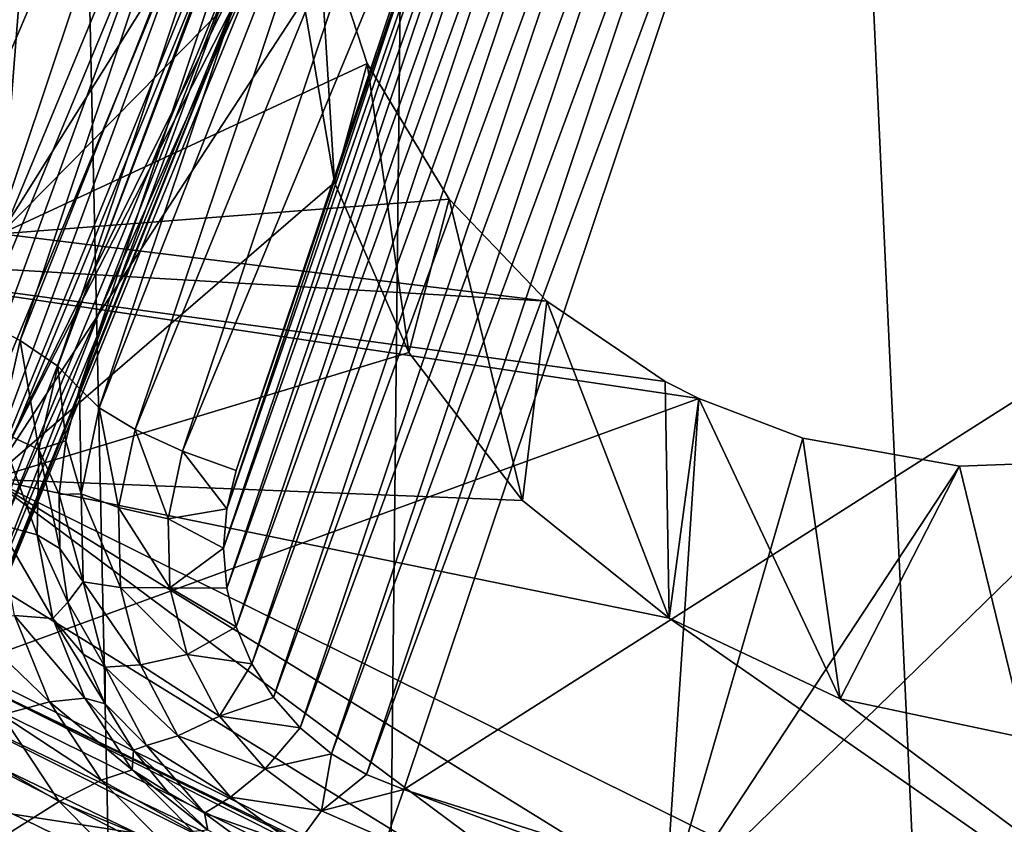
# Model space of a CAD drawing. Header units: metres. Extents: x -25 to 70, y -236 to 25.
# Tile 120 of 256: x 7.798 to 8.968, y -223.195 to -222.239. Entities that reach past the tile are written whole.
import ezdxf

# ---------------------------------------------------------------- set-up
doc = ezdxf.new("R2010")
doc.units = ezdxf.units.M
doc.layers.add('solid_10481002', color=7, linetype='CONTINUOUS')

msp = doc.modelspace()

# ---------------------------------------------------------------- linework, layer by layer
at = {"layer": 'solid_10481002'}
for points in [[(9.29877, -232.71196, 242.276627), (9.014997, -211.921951, 326.532227), (8.355663, -212.364197, 326.642456)], [(8.128674, -233.501282, 242.473404), (8.355663, -212.364197, 326.642456), (7.673201, -212.772461, 326.744232)], [(8.128674, -233.501282, 242.473404), (9.29877, -232.71196, 242.276627), (8.355663, -212.364197, 326.642456)], [(8.128674, -233.501282, 242.473404), (7.673201, -212.772461, 326.744232), (6.969846, -213.145325, 326.837189)], [(6.8883, -234.181244, 242.642899), (8.128674, -233.501282, 242.473404), (6.969846, -213.145325, 326.837189)], [(7.589348, -216.725464, 229.42543), (7.898365, -217.64827, 229.655518), (6.293418, -224.664597, 231.404892)], [(7.898365, -217.64827, 229.655518), (6.881203, -223.879608, 231.209167), (6.293418, -224.664597, 231.404892)], [(7.898365, -217.64827, 229.655518), (7.972032, -217.805847, 229.694809), (6.881203, -223.879608, 231.209167)], [(7.972032, -217.805847, 229.694809), (7.001449, -223.751831, 231.177307), (6.881203, -223.879608, 231.209167)], [(7.972032, -217.805847, 229.694809), (8.080702, -217.94455, 229.729385), (7.001449, -223.751831, 231.177307)], [(8.080702, -217.94455, 229.729385), (7.148975, -223.652496, 231.152542), (7.001449, -223.751831, 231.177307)], [(8.080702, -217.94455, 229.729385), (8.218346, -218.056122, 229.757202), (7.148975, -223.652496, 231.152542)], [(8.218346, -218.056122, 229.757202), (7.315417, -223.587646, 231.136368), (7.148975, -223.652496, 231.152542)], [(8.218346, -218.056122, 229.757202), (8.162251, -218.971161, 229.985352), (7.315417, -223.587646, 231.136368)], [(8.162251, -218.971161, 229.985352), (7.553488, -222.700577, 230.915207), (7.315417, -223.587646, 231.136368)], [(8.162251, -218.971161, 229.985352), (8.142375, -219.143127, 230.028229), (7.553488, -222.700577, 230.915207)], [(8.142375, -219.143127, 230.028229), (7.589348, -222.531082, 230.87294), (7.553488, -222.700577, 230.915207)], [(8.142375, -219.143127, 230.028229), (8.142375, -220.113419, 230.270157), (7.589348, -222.531082, 230.87294)], [(8.142375, -220.113419, 230.270157), (7.898365, -221.608276, 230.642853), (7.589348, -222.531082, 230.87294)], [(7.775355, -222.493408, 233.125214), (7.784979, -221.019913, 232.760696), (7.961729, -220.115555, 232.589859)], [(7.775355, -222.493408, 233.125214), (7.961729, -220.115555, 232.589859), (8.134318, -221.920151, 233.096725)], [(7.975536, -221.6353, 230.638077), (7.589348, -222.531082, 230.87294), (7.898365, -221.608276, 230.642853)], [(7.666519, -222.558105, 230.868164), (7.589348, -222.531082, 230.87294), (7.975536, -221.6353, 230.638077)], [(7.666519, -222.558105, 230.868164), (7.975536, -221.6353, 230.638077), (8.047022, -221.665771, 230.611908)], [(8.131141, -223.080688, 230.597733), (8.611011, -221.647675, 230.240433), (8.659788, -221.644028, 230.239532)], [(8.168388, -223.111465, 230.605408), (8.131141, -223.080688, 230.597733), (8.659788, -221.644028, 230.239532)], [(8.168388, -223.111465, 230.605408), (8.659788, -221.644028, 230.239532), (8.708294, -221.647812, 230.240479)], [(8.099376, -223.044662, 230.588745), (8.56348, -221.658722, 230.243195), (8.611011, -221.647675, 230.240433)], [(8.131141, -223.080688, 230.597733), (8.099376, -223.044662, 230.588745), (8.611011, -221.647675, 230.240433)], [(8.209927, -223.136063, 230.611542), (8.168388, -223.111465, 230.605408), (8.708294, -221.647812, 230.240479)], [(8.209927, -223.136063, 230.611542), (8.708294, -221.647812, 230.240479), (8.755037, -221.658752, 230.243195)], [(7.738005, -222.588577, 230.841995), (7.666519, -222.558105, 230.868164), (8.047022, -221.665771, 230.611908)], [(7.738005, -222.588577, 230.841995), (8.047022, -221.665771, 230.611908), (8.107403, -221.697357, 230.566315)], [(8.073891, -223.004318, 230.57869), (8.518427, -221.676819, 230.247696), (8.56348, -221.658722, 230.243195)], [(8.099376, -223.044662, 230.588745), (8.073891, -223.004318, 230.57869), (8.56348, -221.658722, 230.243195)], [(8.254366, -223.153885, 230.615982), (8.209927, -223.136063, 230.611542), (8.755037, -221.658752, 230.243195)], [(8.254366, -223.153885, 230.615982), (8.755037, -221.658752, 230.243195), (9.99141, -222.048538, 230.340378)], [(8.055237, -222.960602, 230.567795), (8.476854, -221.701538, 230.253876), (8.518427, -221.676819, 230.247696)], [(8.073891, -223.004318, 230.57869), (8.055237, -222.960602, 230.567795), (8.518427, -221.676819, 230.247696)], [(7.798386, -222.620163, 230.796402), (7.738005, -222.588577, 230.841995), (8.107403, -221.697357, 230.566315)], [(7.798386, -222.620163, 230.796402), (8.107403, -221.697357, 230.566315), (8.15217, -221.727707, 230.5047)], [(8.043859, -222.91449, 230.55629), (8.439713, -221.732361, 230.261551), (8.476854, -221.701538, 230.253876)], [(8.055237, -222.960602, 230.567795), (8.043859, -222.91449, 230.55629), (8.476854, -221.701538, 230.253876)], [(7.843153, -222.650513, 230.734772), (7.798386, -222.620163, 230.796402), (8.15217, -221.727707, 230.5047)], [(7.843153, -222.650513, 230.734772), (8.15217, -221.727707, 230.5047), (8.177917, -221.754471, 230.431961)], [(8.040092, -222.867157, 230.544495), (8.407994, -221.768509, 230.270569), (8.439713, -221.732361, 230.261551)], [(8.043859, -222.91449, 230.55629), (8.040092, -222.867157, 230.544495), (8.439713, -221.732361, 230.261551)], [(7.843153, -222.650513, 230.734772), (8.177917, -221.754471, 230.431961), (7.8689, -222.677277, 230.662048)], [(7.8689, -222.677277, 230.662048), (8.177917, -221.754471, 230.431961), (8.201437, -221.777206, 230.372345)], [(8.040092, -222.867157, 230.544495), (8.044, -222.820099, 230.532761), (8.407994, -221.768509, 230.270569)], [(8.044, -222.820099, 230.532761), (8.382645, -221.808807, 230.280609), (8.407994, -221.768509, 230.270569)], [(7.89242, -222.700012, 230.602432), (7.8689, -222.677277, 230.662048), (8.201437, -221.777206, 230.372345)], [(7.89242, -222.700012, 230.602432), (8.201437, -221.777206, 230.372345), (8.243935, -221.80307, 230.325684)], [(7.471128, -222.864655, 231.275604), (7.880834, -221.799072, 231.009918), (7.685915, -222.201019, 231.121643)], [(7.539266, -223.111816, 231.337219), (7.880834, -221.799072, 231.009918), (7.471128, -222.864655, 231.275604)], [(7.539266, -223.111816, 231.337219), (7.976689, -222.057938, 231.074463), (7.880834, -221.799072, 231.009918)], [(7.934918, -222.725876, 230.555771), (7.89242, -222.700012, 230.602432), (8.243935, -221.80307, 230.325684)], [(7.934918, -222.725876, 230.555771), (8.243935, -221.80307, 230.325684), (8.300429, -221.828995, 230.297607)], [(8.044, -222.820099, 230.532761), (8.055268, -222.774734, 230.521439), (8.382645, -221.808807, 230.280609)], [(8.055268, -222.774734, 230.521439), (8.364285, -221.851929, 230.291367), (8.382645, -221.808807, 230.280609)], [(7.991413, -222.751801, 230.527695), (7.934918, -222.725876, 230.555771), (8.300429, -221.828995, 230.297607)], [(7.991413, -222.751801, 230.527695), (8.300429, -221.828995, 230.297607), (8.364285, -221.851929, 230.291367)], [(7.991413, -222.751801, 230.527695), (8.364285, -221.851929, 230.291367), (8.055268, -222.774734, 230.521439)], [(8.113639, -221.924194, 232.071732), (7.763206, -222.784836, 232.286316), (8.15212, -221.997147, 232.08992)], [(8.097114, -222.132919, 231.245056), (7.763206, -222.784836, 232.286316), (8.113639, -221.924194, 232.071732)], [(7.775355, -222.493408, 233.125214), (8.134318, -221.920151, 233.096725), (8.152019, -222.110748, 233.150284)], [(7.763206, -222.784836, 232.286316), (8.135125, -222.215897, 232.144455), (8.15212, -221.997147, 232.08992)], [(9.49074, -223.543671, 230.713165), (8.254366, -223.153885, 230.615982), (9.99141, -222.048538, 230.340378)], [(7.599855, -223.090302, 231.339203), (7.976689, -222.057938, 231.074463), (7.539266, -223.111816, 231.337219)], [(8.020318, -222.069901, 231.084854), (7.976689, -222.057938, 231.074463), (7.599855, -223.090302, 231.339203)], [(8.020318, -222.069901, 231.084854), (7.599855, -223.090302, 231.339203), (7.65186, -223.068512, 231.353653)], [(8.020318, -222.069901, 231.084854), (7.65186, -223.068512, 231.353653), (8.059768, -222.07724, 231.10817)], [(8.111791, -222.07576, 231.183685), (7.717093, -223.033005, 231.403778), (7.732026, -223.020401, 231.43306)], [(8.091264, -222.079269, 231.142197), (7.717093, -223.033005, 231.403778), (8.111791, -222.07576, 231.183685)], [(8.111791, -222.07576, 231.183685), (7.732026, -223.020401, 231.43306), (7.737366, -223.011124, 231.462662)], [(8.111791, -222.07576, 231.183685), (7.737366, -223.011124, 231.462662), (8.097114, -222.132919, 231.245056)], [(8.059768, -222.07724, 231.10817), (7.65186, -223.068512, 231.353653), (7.690945, -223.049057, 231.376495)], [(8.059768, -222.07724, 231.10817), (7.690945, -223.049057, 231.376495), (8.091264, -222.079269, 231.142197)], [(8.091264, -222.079269, 231.142197), (7.690945, -223.049057, 231.376495), (7.717093, -223.033005, 231.403778)], [(7.775355, -222.493408, 233.125214), (8.152019, -222.110748, 233.150284), (8.210698, -222.290695, 233.215454)], [(8.152019, -222.110748, 233.150284), (8.135125, -222.215897, 232.144455), (8.171888, -222.432373, 232.198441)], [(8.210698, -222.290695, 233.215454), (8.152019, -222.110748, 233.150284), (8.171888, -222.432373, 232.198441)], [(8.097114, -222.132919, 231.245056), (7.737366, -223.011124, 231.462662), (7.750103, -222.899734, 231.868149)], [(7.750103, -222.899734, 231.868149), (7.763206, -222.784836, 232.286316), (8.097114, -222.132919, 231.245056)], [(7.763206, -222.784836, 232.286316), (8.171888, -222.432373, 232.198441), (8.135125, -222.215897, 232.144455)], [(7.775355, -222.493408, 233.125214), (8.210698, -222.290695, 233.215454), (8.308436, -222.452209, 233.290451)], [(8.210698, -222.290695, 233.215454), (8.171888, -222.432373, 232.198441), (8.260328, -222.634277, 232.248779)], [(8.210698, -222.290695, 233.215454), (8.260328, -222.634277, 232.248779), (8.308436, -222.452209, 233.290451)], [(7.763206, -222.784836, 232.286316), (8.260328, -222.634277, 232.248779), (8.171888, -222.432373, 232.198441)], [(7.775355, -222.493408, 233.125214), (8.308436, -222.452209, 233.290451), (8.424449, -222.573257, 233.363785)], [(8.308436, -222.452209, 233.290451), (8.260328, -222.634277, 232.248779), (8.395438, -222.810181, 232.292633)], [(8.424449, -222.573257, 233.363785), (8.308436, -222.452209, 233.290451), (8.395438, -222.810181, 232.292633)], [(7.436622, -222.515533, 233.036484), (7.775355, -222.493408, 233.125214), (8.424449, -222.573257, 233.363785)], [(7.410076, -223.12468, 233.188354), (7.436622, -222.515533, 233.036484), (8.605076, -222.68927, 233.463913)], [(7.436622, -222.515533, 233.036484), (8.424449, -222.573257, 233.363785), (8.564792, -222.66893, 233.442581)], [(7.436622, -222.515533, 233.036484), (8.564792, -222.66893, 233.442581), (8.605076, -222.68927, 233.463913)], [(8.424449, -222.573257, 233.363785), (8.395438, -222.810181, 232.292633), (8.569537, -222.950119, 232.32753)], [(8.564792, -222.66893, 233.442581), (8.424449, -222.573257, 233.363785), (8.569537, -222.950119, 232.32753)], [(7.774011, -222.727966, 230.823273), (7.738005, -222.588577, 230.841995), (7.798386, -222.620163, 230.796402)], [(7.774011, -222.727966, 230.823273), (7.798386, -222.620163, 230.796402), (7.820755, -222.749573, 230.759476)], [(7.820755, -222.749573, 230.759476), (7.798386, -222.620163, 230.796402), (7.843153, -222.650513, 230.734772)], [(7.763206, -222.784836, 232.286316), (8.395438, -222.810181, 232.292633), (8.260328, -222.634277, 232.248779)], [(7.852606, -222.739532, 230.677567), (7.820755, -222.749573, 230.759476), (7.843153, -222.650513, 230.734772)], [(7.852606, -222.739532, 230.677567), (7.843153, -222.650513, 230.734772), (7.8689, -222.677277, 230.662048)], [(8.605076, -222.68927, 233.463913), (8.564792, -222.66893, 233.442581), (8.569537, -222.950119, 232.32753)], [(7.8708, -222.802475, 230.627975), (7.852606, -222.739532, 230.677567), (7.8689, -222.677277, 230.662048)], [(7.8708, -222.802475, 230.627975), (7.8689, -222.677277, 230.662048), (7.89242, -222.700012, 230.602432)], [(7.410076, -223.12468, 233.188354), (8.605076, -222.68927, 233.463913), (8.564038, -223.302719, 233.617767)], [(8.564038, -223.302719, 233.617767), (8.605076, -222.68927, 233.463913), (8.72846, -222.736038, 233.526596)], [(8.605076, -222.68927, 233.463913), (8.569537, -222.950119, 232.32753), (8.772768, -223.046173, 232.351471)], [(8.72846, -222.736038, 233.526596), (8.605076, -222.68927, 233.463913), (8.772768, -223.046173, 232.351471)], [(7.8708, -222.802475, 230.627975), (7.89242, -222.700012, 230.602432), (7.915305, -222.818817, 230.578949)], [(7.915305, -222.818817, 230.578949), (7.89242, -222.700012, 230.602432), (7.934918, -222.725876, 230.555771)], [(7.771777, -222.838303, 230.850784), (7.774011, -222.727966, 230.823273), (7.818703, -222.850952, 230.78476)], [(7.774011, -222.727966, 230.823273), (7.820755, -222.749573, 230.759476), (7.818703, -222.850952, 230.78476)], [(7.915305, -222.818817, 230.578949), (7.934918, -222.725876, 230.555771), (7.974468, -222.832092, 230.547714)], [(7.974468, -222.832092, 230.547714), (7.934918, -222.725876, 230.555771), (7.991413, -222.751801, 230.527695)], [(7.852606, -222.739532, 230.677567), (7.844825, -222.803314, 230.693466), (7.820755, -222.749573, 230.759476)], [(7.8708, -222.802475, 230.627975), (7.844825, -222.803314, 230.693466), (7.852606, -222.739532, 230.677567)], [(8.564038, -223.302719, 233.617767), (8.72846, -222.736038, 233.526596), (8.914945, -222.769455, 233.615479)], [(8.914945, -222.769455, 233.615479), (8.72846, -222.736038, 233.526596), (8.772768, -223.046173, 232.351471)], [(7.845692, -222.867538, 230.709488), (7.818703, -222.850952, 230.78476), (7.820755, -222.749573, 230.759476)], [(7.844825, -222.803314, 230.693466), (7.845692, -222.867538, 230.709488), (7.820755, -222.749573, 230.759476)], [(7.974468, -222.832092, 230.547714), (7.991413, -222.751801, 230.527695), (8.044, -222.820099, 230.532761)], [(7.991413, -222.751801, 230.527695), (8.055268, -222.774734, 230.521439), (8.044, -222.820099, 230.532761)], [(8.564038, -223.302719, 233.617767), (8.914945, -222.769455, 233.615479), (9.118774, -222.761856, 233.706161)], [(8.564038, -223.302719, 233.617767), (9.118774, -222.761856, 233.706161), (9.653811, -223.4935, 234.196472)], [(9.118774, -222.761856, 233.706161), (8.914945, -222.769455, 233.615479), (8.99367, -223.092911, 232.363129)], [(8.914945, -222.769455, 233.615479), (8.772768, -223.046173, 232.351471), (8.99367, -223.092911, 232.363129)], [(8.719639, -223.496933, 231.583115), (7.763206, -222.784836, 232.286316), (7.750103, -222.899734, 231.868149)], [(7.763206, -222.784836, 232.286316), (8.569537, -222.950119, 232.32753), (8.395438, -222.810181, 232.292633)], [(7.763206, -222.784836, 232.286316), (9.728165, -223.756287, 232.528519), (8.569537, -222.950119, 232.32753)], [(9.701304, -223.982437, 231.703491), (9.728165, -223.756287, 232.528519), (7.763206, -222.784836, 232.286316)], [(8.719639, -223.496933, 231.583115), (9.701304, -223.982437, 231.703491), (7.763206, -222.784836, 232.286316)], [(7.873218, -222.907028, 230.654037), (7.844825, -222.803314, 230.693466), (7.8708, -222.802475, 230.627975)], [(7.8708, -222.802475, 230.627975), (7.915305, -222.818817, 230.578949), (7.917499, -222.913666, 230.602585)], [(7.873218, -222.907028, 230.654037), (7.8708, -222.802475, 230.627975), (7.917499, -222.913666, 230.602585)], [(7.873218, -222.907028, 230.654037), (7.845692, -222.867538, 230.709488), (7.844825, -222.803314, 230.693466)], [(7.915305, -222.818817, 230.578949), (7.974468, -222.832092, 230.547714), (7.976363, -222.914047, 230.568146)], [(7.917499, -222.913666, 230.602585), (7.915305, -222.818817, 230.578949), (7.976363, -222.914047, 230.568146)], [(7.974468, -222.832092, 230.547714), (8.044, -222.820099, 230.532761), (8.040092, -222.867157, 230.544495)], [(7.976363, -222.914047, 230.568146), (7.974468, -222.832092, 230.547714), (8.040092, -222.867157, 230.544495)], [(7.771777, -222.838303, 230.850784), (7.818703, -222.850952, 230.78476), (7.837076, -222.95079, 230.809647)], [(7.791772, -222.946945, 230.877869), (7.771777, -222.838303, 230.850784), (7.837076, -222.95079, 230.809647)], [(7.85519, -222.931107, 230.725327), (7.837076, -222.95079, 230.809647), (7.818703, -222.850952, 230.78476)], [(7.845692, -222.867538, 230.709488), (7.85519, -222.931107, 230.725327), (7.818703, -222.850952, 230.78476)], [(7.873218, -222.907028, 230.654037), (7.85519, -222.931107, 230.725327), (7.845692, -222.867538, 230.709488)], [(7.976363, -222.914047, 230.568146), (8.040092, -222.867157, 230.544495), (8.043859, -222.91449, 230.55629)], [(8.719639, -223.496933, 231.583115), (7.750103, -222.899734, 231.868149), (7.737366, -223.011124, 231.462662)], [(7.899554, -223.008438, 230.679321), (7.85519, -222.931107, 230.725327), (7.873218, -222.907028, 230.654037)], [(7.873218, -222.907028, 230.654037), (7.917499, -222.913666, 230.602585), (7.94139, -223.005676, 230.625534)], [(7.899554, -223.008438, 230.679321), (7.873218, -222.907028, 230.654037), (7.94139, -223.005676, 230.625534)], [(7.917499, -222.913666, 230.602585), (7.976363, -222.914047, 230.568146), (7.997004, -222.99353, 230.587952)], [(7.94139, -223.005676, 230.625534), (7.917499, -222.913666, 230.602585), (7.997004, -222.99353, 230.587952)], [(7.976363, -222.914047, 230.568146), (8.043859, -222.91449, 230.55629), (8.055237, -222.960602, 230.567795)], [(7.997004, -222.99353, 230.587952), (7.976363, -222.914047, 230.568146), (8.055237, -222.960602, 230.567795)], [(7.85519, -222.931107, 230.725327), (7.873159, -222.99292, 230.740738), (7.837076, -222.95079, 230.809647)], [(7.899554, -223.008438, 230.679321), (7.873159, -222.99292, 230.740738), (7.85519, -222.931107, 230.725327)], [(7.730667, -222.951111, 230.932388), (7.791772, -222.946945, 230.877869), (7.833227, -223.049713, 230.903503)], [(7.776659, -223.065125, 230.960815), (7.730667, -222.951111, 230.932388), (7.833227, -223.049713, 230.903503)], [(7.791772, -222.946945, 230.877869), (7.837076, -222.95079, 230.809647), (7.875168, -223.045212, 230.833191)], [(7.833227, -223.049713, 230.903503), (7.791772, -222.946945, 230.877869), (7.875168, -223.045212, 230.833191)], [(7.899289, -223.051926, 230.755463), (7.875168, -223.045212, 230.833191), (7.837076, -222.95079, 230.809647)], [(7.873159, -222.99292, 230.740738), (7.899289, -223.051926, 230.755463), (7.837076, -222.95079, 230.809647)], [(9.728165, -223.756287, 232.528519), (8.772768, -223.046173, 232.351471), (8.569537, -222.950119, 232.32753)], [(7.997004, -222.99353, 230.587952), (8.055237, -222.960602, 230.567795), (8.073891, -223.004318, 230.57869)], [(7.899554, -223.008438, 230.679321), (7.899289, -223.051926, 230.755463), (7.873159, -222.99292, 230.740738)], [(7.94139, -223.005676, 230.625534), (7.997004, -222.99353, 230.587952), (8.035356, -223.066559, 230.606171)], [(8.035356, -223.066559, 230.606171), (7.997004, -222.99353, 230.587952), (8.073891, -223.004318, 230.57869)], [(7.732026, -223.020401, 231.43306), (8.719639, -223.496933, 231.583115), (7.737366, -223.011124, 231.462662)], [(7.948487, -223.101624, 230.70256), (7.899289, -223.051926, 230.755463), (7.899554, -223.008438, 230.679321)], [(7.899554, -223.008438, 230.679321), (7.94139, -223.005676, 230.625534), (7.98578, -223.090195, 230.646606)], [(7.948487, -223.101624, 230.70256), (7.899554, -223.008438, 230.679321), (7.98578, -223.090195, 230.646606)], [(7.98578, -223.090195, 230.646606), (7.94139, -223.005676, 230.625534), (8.035356, -223.066559, 230.606171)], [(8.035356, -223.066559, 230.606171), (8.073891, -223.004318, 230.57869), (8.099376, -223.044662, 230.588745)], [(7.732026, -223.020401, 231.43306), (7.717093, -223.033005, 231.403778), (9.694592, -224.006638, 231.652054)], [(7.732026, -223.020401, 231.43306), (9.701304, -223.982437, 231.703491), (8.719639, -223.496933, 231.583115)], [(7.732026, -223.020401, 231.43306), (9.694592, -224.006638, 231.652054), (9.701304, -223.982437, 231.703491)], [(7.717093, -223.033005, 231.403778), (7.690945, -223.049057, 231.376495), (9.694592, -224.006638, 231.652054)], [(7.833227, -223.049713, 230.903503), (7.875168, -223.045212, 230.833191), (7.931515, -223.13063, 230.854477)], [(7.933135, -223.107132, 230.769226), (7.931515, -223.13063, 230.854477), (7.875168, -223.045212, 230.833191)], [(7.899289, -223.051926, 230.755463), (7.933135, -223.107132, 230.769226), (7.875168, -223.045212, 230.833191)], [(8.035356, -223.066559, 230.606171), (8.099376, -223.044662, 230.588745), (8.131141, -223.080688, 230.597733)], [(9.728165, -223.756287, 232.528519), (8.99367, -223.092911, 232.363129), (8.772768, -223.046173, 232.351471)], [(7.690945, -223.049057, 231.376495), (7.65186, -223.068512, 231.353653), (9.678954, -224.046005, 231.613525)], [(7.690945, -223.049057, 231.376495), (9.678954, -224.046005, 231.613525), (9.694592, -224.006638, 231.652054)], [(7.776659, -223.065125, 230.960815), (7.833227, -223.049713, 230.903503), (7.894549, -223.142654, 230.926666)], [(7.894549, -223.142654, 230.926666), (7.833227, -223.049713, 230.903503), (7.931515, -223.13063, 230.854477)], [(7.948487, -223.101624, 230.70256), (7.933135, -223.107132, 230.769226), (7.899289, -223.051926, 230.755463)], [(7.65186, -223.068512, 231.353653), (7.599855, -223.090302, 231.339203), (9.65667, -224.094818, 231.593567)], [(7.65186, -223.068512, 231.353653), (9.65667, -224.094818, 231.593567), (9.678954, -224.046005, 231.613525)], [(7.709687, -223.090317, 231.000854), (7.776659, -223.065125, 230.960815), (7.84469, -223.168243, 230.986526)], [(7.84469, -223.168243, 230.986526), (7.776659, -223.065125, 230.960815), (7.894549, -223.142654, 230.926666)], [(7.98578, -223.090195, 230.646606), (8.035356, -223.066559, 230.606171), (8.089494, -223.129486, 230.621857)], [(8.089494, -223.129486, 230.621857), (8.035356, -223.066559, 230.606171), (8.131141, -223.080688, 230.597733)], [(8.089494, -223.129486, 230.621857), (8.131141, -223.080688, 230.597733), (8.168388, -223.111465, 230.605408)], [(7.599855, -223.090302, 231.339203), (7.539266, -223.111816, 231.337219), (9.65667, -224.094818, 231.593567)], [(7.785662, -223.205475, 231.029556), (7.709687, -223.090317, 231.000854), (7.84469, -223.168243, 230.986526)], [(7.948487, -223.101624, 230.70256), (7.98578, -223.090195, 230.646606), (8.048443, -223.163025, 230.664764)], [(8.048443, -223.163025, 230.664764), (7.98578, -223.090195, 230.646606), (8.089494, -223.129486, 230.621857)], [(8.017563, -223.1819, 230.72258), (7.933135, -223.107132, 230.769226), (7.948487, -223.101624, 230.70256)], [(8.017563, -223.1819, 230.72258), (7.948487, -223.101624, 230.70256), (8.048443, -223.163025, 230.664764)], [(7.398507, -223.379868, 231.404053), (9.490237, -224.414001, 231.661896), (7.539266, -223.111816, 231.337219)], [(9.490237, -224.414001, 231.661896), (9.630997, -224.14595, 231.595062), (7.539266, -223.111816, 231.337219)], [(9.65667, -224.094818, 231.593567), (7.539266, -223.111816, 231.337219), (9.630997, -224.14595, 231.595062)], [(7.933135, -223.107132, 230.769226), (7.974116, -223.157578, 230.781799), (7.931515, -223.13063, 230.854477)], [(8.017563, -223.1819, 230.72258), (7.974116, -223.157578, 230.781799), (7.933135, -223.107132, 230.769226)], [(8.156705, -223.179138, 230.634232), (8.089494, -223.129486, 230.621857), (8.168388, -223.111465, 230.605408)], [(8.156705, -223.179138, 230.634232), (8.168388, -223.111465, 230.605408), (8.209927, -223.136063, 230.611542)], [(7.410076, -223.12468, 233.188354), (7.856506, -223.61879, 233.45752), (7.743311, -223.618484, 233.422241)], [(7.410076, -223.12468, 233.188354), (8.564038, -223.302719, 233.617767), (7.856506, -223.61879, 233.45752)], [(8.048443, -223.163025, 230.664764), (8.089494, -223.129486, 230.621857), (8.156705, -223.179138, 230.634232)], [(7.894549, -223.142654, 230.926666), (7.931515, -223.13063, 230.854477), (8.003951, -223.20372, 230.872711)], [(8.021533, -223.202393, 230.792969), (8.003951, -223.20372, 230.872711), (7.931515, -223.13063, 230.854477)], [(7.974116, -223.157578, 230.781799), (8.021533, -223.202393, 230.792969), (7.931515, -223.13063, 230.854477)], [(8.156705, -223.179138, 230.634232), (8.209927, -223.136063, 230.611542), (8.254366, -223.153885, 230.615982)], [(7.84469, -223.168243, 230.986526), (7.894549, -223.142654, 230.926666), (7.973381, -223.222214, 230.946503)], [(7.973381, -223.222214, 230.946503), (7.894549, -223.142654, 230.926666), (8.003951, -223.20372, 230.872711)], [(8.017563, -223.1819, 230.72258), (8.021533, -223.202393, 230.792969), (7.974116, -223.157578, 230.781799)], [(8.017563, -223.1819, 230.72258), (8.048443, -223.163025, 230.664764), (8.126238, -223.220505, 230.679092)], [(8.126238, -223.220505, 230.679092), (8.048443, -223.163025, 230.664764), (8.156705, -223.179138, 230.634232)], [(8.233618, -223.213028, 230.642685), (8.156705, -223.179138, 230.634232), (8.254366, -223.153885, 230.615982)], [(9.469992, -223.602814, 230.739868), (8.233618, -223.213028, 230.642685), (8.254366, -223.153885, 230.615982)], [(9.469992, -223.602814, 230.739868), (8.254366, -223.153885, 230.615982), (9.49074, -223.543671, 230.713165)], [(7.785662, -223.205475, 231.029556), (7.84469, -223.168243, 230.986526), (7.932148, -223.2565, 231.00853)], [(7.932148, -223.2565, 231.00853), (7.84469, -223.168243, 230.986526), (7.973381, -223.222214, 230.946503)], [(8.103318, -223.245255, 230.738373), (8.021533, -223.202393, 230.792969), (8.017563, -223.1819, 230.72258)], [(8.103318, -223.245255, 230.738373), (8.017563, -223.1819, 230.72258), (8.126238, -223.220505, 230.679092)], [(8.126238, -223.220505, 230.679092), (8.156705, -223.179138, 230.634232), (8.233618, -223.213028, 230.642685)]]:
    msp.add_3dface(points, dxfattribs=at)

doc.saveas('drawing.dxf')
